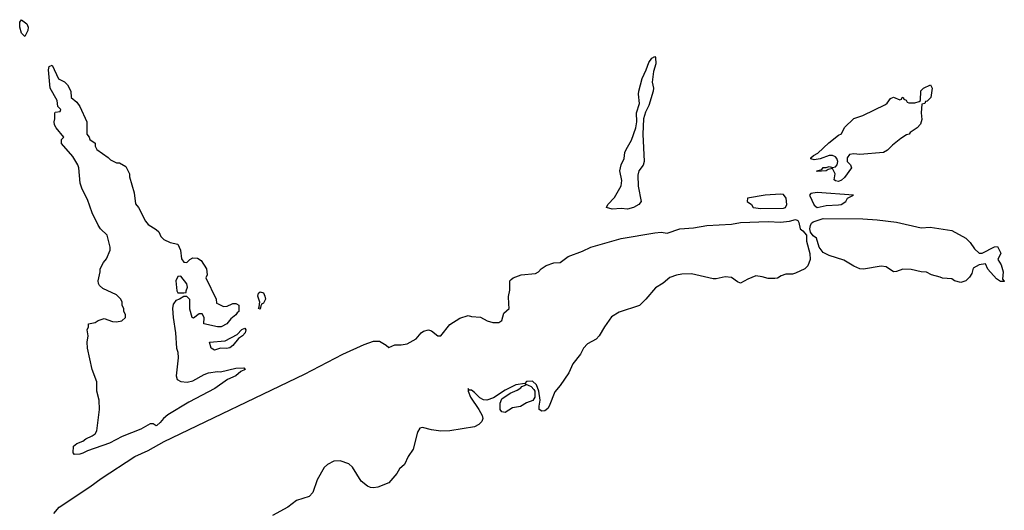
# Model space of a CAD drawing. Header units: inches. Extents: x 2386215 to 2556187, y 580866 to 760840.
# Tile 78 of 203: x 2440257 to 2446694, y 678650 to 681858. Entities that reach past the tile are written whole.
import ezdxf

# ---------------------------------------------------------------- set-up
doc = ezdxf.new("R2010")
doc.units = ezdxf.units.IN
doc.header["$MEASUREMENT"] = 0
doc.layers.add('C4647', color=7, linetype='Continuous')
doc.layers.add('C4648', color=7, linetype='Continuous')

msp = doc.modelspace()

# ---------------------------------------------------------------- linework, layer by layer
at = {"layer": 'C4647', "color": 5, "elevation": 60}
for points in [[(2440481.2, 678630), (2440516.2, 678670), (2440716.7, 678803.3), (2440790, 678857.7), (2441010, 679001.7), (2441097.9, 679042.1), (2441200.7, 679099.3), (2442119.3, 679540.7), (2442369.6, 679670), (2442510, 679733.6), (2442570, 679755.3), (2442610, 679756), (2442654, 679730), (2442670, 679714), (2442708.9, 679731.1), (2442750, 679731.3), (2442790, 679738), (2442850, 679772), (2442882, 679810), (2442898, 679822), (2442929.4, 679830.6), (2442950, 679824), (2442990, 679791), (2443010, 679791.3), (2443070, 679864.7), (2443134.6, 679905.4), (2443190, 679924.7), (2443210, 679918), (2443270, 679912), (2443314, 679890), (2443350, 679878), (2443390, 679878.8), (2443410, 679892), (2443422, 679938), (2443456, 679970), (2443454.8, 680000)], [(2441262.6, 680000), (2441261.5, 679998.5), (2441256.1, 679970), (2441260.3, 679910), (2441276.5, 679810), (2441281.7, 679710), (2441290, 679684.7), (2441293.6, 679646.4), (2441281, 679530), (2441286.4, 679506.4), (2441310, 679491.3), (2441352.9, 679487.1), (2441390, 679496), (2441462.5, 679537.5), (2441492.1, 679547.9), (2441550, 679557.3), (2441570, 679554.8), (2441670, 679580.5), (2441722, 679582), (2441731.3, 679571.3), (2441703.1, 679556.9), (2441670.5, 679530), (2441615.6, 679504.4), (2441533.2, 679446.8), (2441362.3, 679357.7), (2441225.8, 679274.2), (2441196.5, 679250), (2441176.4, 679223.6), (2441154.7, 679205.3), (2441150, 679202.9), (2441130, 679216.4), (2441110, 679214.5), (2441050, 679181.4), (2440927.3, 679132.7), (2440844.9, 679090), (2440700.7, 679039.3), (2440670, 679023.5), (2440650, 679016.3), (2440616, 679016), (2440606.3, 679026.3), (2440609.6, 679070.4), (2440630, 679087.3), (2440670, 679102), (2440690, 679118), (2440730, 679136.3), (2440750, 679151), (2440760.9, 679170), (2440779.3, 679310), (2440777, 679370), (2440762.4, 679430), (2440762.4, 679490), (2440731.6, 679570), (2440700.9, 679710), (2440699.3, 679750), (2440704, 679790), (2440698, 679830), (2440706, 679850), (2440706, 679870), (2440750, 679878), (2440770, 679891.3), (2440810, 679904.7), (2440863.5, 679883.5), (2440890, 679882.8), (2440926, 679890), (2440948, 679910), (2440948, 679930), (2440938, 679950), (2440938, 679970), (2440928, 679990), (2440928, 680000)], [(2441673.6, 680000), (2441690.6, 679990.6), (2441690.3, 679950), (2441678, 679942), (2441670, 679929), (2441638, 679902), (2441610.6, 679870), (2441574.8, 679850), (2441550, 679849), (2441462, 679870), (2441463.7, 679910), (2441450, 679935.3), (2441430, 679934), (2441393.7, 679906.3), (2441384, 679910), (2441370, 679966), (2441369.4, 680000)], [(2441554, 680000), (2441590, 679982), (2441614.6, 679985.4), (2441645.7, 680000)], [(2441842, 680000), (2441840.7, 679999.3), (2441833.7, 679986.3), (2441830, 679965.2), (2441818, 679970), (2441823.1, 679976.9), (2441825.5, 680000)], [(2444320.3, 680000), (2444310, 679989.7), (2444175.4, 679944.6), (2444125.4, 679914.6), (2444079.5, 679850), (2444044.4, 679790), (2444024.9, 679770), (2443970, 679738.7), (2443942.4, 679710), (2443923.1, 679670), (2443872.6, 679607.4), (2443847.7, 679550), (2443790, 679465.1), (2443755.4, 679424.6), (2443718.4, 679330), (2443710, 679316), (2443690, 679299.5), (2443670, 679297.2), (2443654, 679310), (2443652.7, 679330), (2443659.5, 679370), (2443650, 679428), (2443636.2, 679470), (2443610, 679494.7), (2443570, 679491.5), (2443559.8, 679480.2), (2443501, 679470), (2443430, 679436.3), (2443354.2, 679385.8), (2443310, 679369.7), (2443290, 679373), (2443265.7, 679385.7), (2443230, 679420.9), (2443210, 679435.1), (2443195.3, 679435.3), (2443190, 679446), (2443188, 679430), (2443204.4, 679390), (2443259.5, 679310), (2443279.5, 679270), (2443286, 679250), (2443279.3, 679230), (2443258.4, 679210), (2443230, 679195.4), (2443069.7, 679169.7), (2443010, 679168.2), (2442950, 679175.4), (2442890, 679191.6), (2442872.8, 679187.2), (2442858.3, 679161.7), (2442828.5, 679050), (2442797.7, 679002.3), (2442772.4, 678950), (2442739.8, 678920.2), (2442722.8, 678890), (2442670, 678829.5), (2442597.7, 678802.3), (2442570, 678797.6), (2442550, 678799.5), (2442530, 678807.6), (2442490, 678840.7), (2442431.9, 678931.9), (2442410, 678953.6), (2442353.2, 678973.2), (2442310, 678970.9), (2442269.4, 678950.6), (2442247.6, 678930), (2442201.3, 678850), (2442173.8, 678766.2), (2442150, 678741.2), (2442066.6, 678713.4), (2442010.2, 678669.8), (2441910, 678616.4)]]:
    msp.add_lwpolyline(points, dxfattribs=at)
for points in [[(2441610, 679709), (2441570, 679709.8), (2441530, 679697), (2441509.5, 679710), (2441499, 679750), (2441601.1, 679758.9), (2441679.7, 679800.3), (2441710, 679832.7), (2441730, 679841), (2441736.3, 679830), (2441730.5, 679810), (2441713, 679790), (2441687.3, 679772.7), (2441650, 679728.2), (2441630, 679713.3)], [(2443430, 679289.7), (2443410, 679293.3), (2443398.5, 679310), (2443397.7, 679350), (2443410, 679379.1), (2443464.7, 679415.3), (2443510, 679435.5), (2443532.7, 679450), (2443540.1, 679459.9), (2443568, 679470), (2443562, 679478), (2443599.9, 679459.9), (2443619, 679439), (2443624.9, 679430), (2443625.5, 679390), (2443612.2, 679367.8), (2443570, 679352.3), (2443530.2, 679329.7), (2443478.9, 679321.1)]]:
    msp.add_lwpolyline(points, close=True, dxfattribs=at)
at = {"layer": 'C4648', "color": 5}
for points, elevation in [([(2440290, 681749), (2440269.3, 681770), (2440257.2, 681810), (2440259, 681841), (2440270, 681858), (2440302.8, 681830), (2440313, 681810), (2440310, 681788)], 60), ([(2444230, 680619.4), (2444190, 680623.5), (2444130, 680618.7), (2444094, 680630), (2444102.7, 680650), (2444145.4, 680694.6), (2444189.3, 680770.7), (2444193.6, 680806.4), (2444181.2, 680870), (2444184, 680890), (2444189, 680910), (2444209, 680950), (2444214, 680990), (2444221.2, 681010), (2444257.2, 681070), (2444286, 681150), (2444292.3, 681190), (2444289.3, 681250), (2444309.4, 681310), (2444302.9, 681370), (2444305.1, 681390), (2444325.6, 681474.4), (2444353.2, 681530), (2444370, 681578), (2444390, 681606), (2444410, 681618), (2444414.8, 681610), (2444415.5, 681570), (2444401.6, 681518.4), (2444392, 681450), (2444400.4, 681410), (2444399.5, 681390), (2444370, 681296), (2444347.4, 681252.6), (2444334.9, 681210), (2444330.3, 681110), (2444338.7, 680930), (2444332.8, 680907.2), (2444305.3, 680870), (2444298.7, 680841.3), (2444300.9, 680770), (2444320.5, 680670), (2444305.5, 680650), (2444270, 680629.2)], 60), ([(2445750, 680976.5), (2445710, 680981), (2445682.7, 680977.3), (2445666.1, 680953.9), (2445666.4, 680930), (2445688.2, 680910), (2445694, 680890), (2445650, 680826.3), (2445630, 680808.1), (2445610, 680799.8), (2445590, 680803.5), (2445580.7, 680810), (2445589.2, 680850), (2445570, 680886), (2445542, 680878), (2445528.7, 680868.7), (2445470, 680866), (2445466, 680870), (2445502, 680878), (2445510, 680891.3), (2445530, 680891.3), (2445550, 680898), (2445570, 680891.3), (2445590, 680896), (2445601.2, 680910), (2445606, 680930), (2445599.3, 680950), (2445590, 680961.2), (2445570, 680969.2), (2445550, 680969.2), (2445491.1, 680948.9), (2445450, 680942), (2445430, 680948), (2445430, 680954), (2445446, 680970), (2445474.6, 680985.4), (2445546.3, 681053.7), (2445610, 681102), (2445628.7, 681111.3), (2445650, 681152), (2445710, 681211.3), (2445769.1, 681230.9), (2445916.4, 681303.6), (2445928.4, 681311.6), (2445950, 681342), (2445970, 681351.3), (2446010, 681334), (2446022, 681338), (2446026, 681350), (2446032, 681352), (2446038, 681338), (2446052.7, 681332.7), (2446058, 681318), (2446070, 681314), (2446110, 681314), (2446138, 681322), (2446146, 681330), (2446147.3, 681392.7), (2446166, 681410), (2446212, 681432), (2446222, 681410), (2446214, 681350), (2446190, 681326), (2446178, 681322), (2446174, 681310), (2446154, 681306), (2446151.3, 681250), (2446155.3, 681204.7), (2446145.4, 681174.6), (2446124.7, 681150), (2446078.8, 681121.2), (2446071, 681110), (2446054.6, 681105.4), (2446018.4, 681081.6), (2445962.3, 681037.7), (2445930, 681004.5), (2445904.7, 680990)], 60), ([(2445230, 680718.1), (2445131, 680710), (2445016, 680690), (2445012, 680670), (2445042, 680650), (2445052, 680630), (2445102.6, 680622.6), (2445250, 680624.8), (2445263.6, 680630), (2445271.5, 680650), (2445267.9, 680690), (2445250, 680715.8)], 80), ([(2445470, 680727.8), (2445430, 680721.5), (2445420.7, 680710), (2445450, 680644.4), (2445470, 680630.3), (2445530, 680642.8), (2445610, 680647.2), (2445628, 680650), (2445658, 680670), (2445668, 680690), (2445708, 680710)], 80), ([(2446150, 680498), (2446210, 680500.7), (2446350, 680478.8), (2446442, 680430), (2446470, 680402), (2446499.6, 680359.6), (2446530, 680332), (2446550, 680331.3), (2446630, 680372), (2446650, 680374), (2446671.1, 680331.1), (2446652, 680290), (2446674, 680254), (2446687.3, 680210), (2446682, 680162), (2446691.1, 680151.1), (2446694, 680150), (2446694, 680146), (2446690, 680146), (2446670, 680146), (2446643.1, 680163.1), (2446586.8, 680226.8), (2446570, 680262), (2446530, 680254), (2446490, 680232.7), (2446480.7, 680199.3), (2446466.4, 680173.6), (2446442, 680150), (2446410, 680139.3), (2446369, 680150), (2446350, 680162.7), (2446290, 680167), (2446275.5, 680175.5), (2446218, 680190), (2446186.3, 680206.3), (2446150.5, 680209.5), (2446084.4, 680224.4), (2446030, 680227.6), (2445990, 680212.3), (2445970, 680209.5), (2445921.5, 680241.5), (2445890, 680246.6), (2445773.7, 680226.3), (2445750, 680229.4), (2445710, 680247), (2445645.7, 680285.7), (2445550, 680315.1), (2445510, 680335.1), (2445482.9, 680370), (2445466.6, 680430), (2445444.5, 680444.5), (2445427.6, 680467.6), (2445422.6, 680490), (2445427.2, 680512.8), (2445433.3, 680526.7), (2445444.6, 680535.4), (2445510, 680557.8), (2445770, 680554.8), (2445862, 680550), (2445990, 680533.8)], 60), ([(2441310, 680182), (2441290, 680178), (2441278.8, 680150), (2441285.4, 680085.4), (2441292, 680072), (2441330, 680072), (2441346, 680074), (2441346, 680086), (2441355.3, 680110), (2441349, 680130)], 60)]:
    msp.add_lwpolyline(points, close=True, dxfattribs=dict(at, elevation=elevation))
at = {"layer": 'C4648', "color": 5, "elevation": 60}
for points in [[(2440928, 680000), (2440928, 680010), (2440918, 680030), (2440890, 680058), (2440800.2, 680100.2), (2440779, 680119), (2440772.9, 680132.9), (2440769.3, 680150), (2440783.7, 680210), (2440782.7, 680230), (2440805.2, 680270), (2440825.1, 680294.9), (2440849.2, 680350), (2440849.2, 680370), (2440829.5, 680449.5), (2440786, 680490), (2440770, 680515.3), (2440730, 680595.3), (2440701.2, 680681.2), (2440664.7, 680750), (2440652, 680790), (2440643.7, 680890), (2440637.2, 680910), (2440603.7, 680963.7), (2440530, 681048), (2440530, 681074), (2440546, 681090), (2440495.3, 681150), (2440485.2, 681170), (2440482, 681190), (2440488, 681210), (2440486, 681250), (2440490, 681254), (2440522, 681258), (2440526, 681270), (2440506, 681290), (2440502, 681330), (2440457.2, 681410), (2440445.6, 681530), (2440450, 681551.3), (2440470, 681561), (2440510, 681471.3), (2440550, 681452), (2440570, 681432), (2440591.3, 681390), (2440594, 681350), (2440630, 681318), (2440650.5, 681290.5), (2440696.3, 681190), (2440696, 681110), (2440710.8, 681090), (2440715.3, 681075.3), (2440750.8, 681050), (2440751.1, 681031.1), (2440762, 681010), (2440836.1, 680956.1), (2440850, 680941), (2440890, 680922), (2440910, 680922), (2440950, 680898), (2440956, 680890), (2440974.8, 680850), (2440976, 680830), (2441005.2, 680725.2), (2441014.9, 680654.9), (2441033, 680630), (2441080.3, 680540.3), (2441098, 680518), (2441150, 680486.8), (2441166.8, 680470), (2441180.3, 680440.3), (2441200.3, 680420.3), (2441240.4, 680400.4), (2441290.3, 680390.3), (2441307.7, 680350), (2441315.3, 680295.3), (2441330, 680272), (2441350, 680271.3), (2441369.4, 680290.6), (2441390, 680301), (2441418.8, 680298.8), (2441443.6, 680283.6), (2441478, 680230), (2441482, 680190), (2441474, 680170), (2441542, 680030), (2441544.7, 680004.7), (2441554, 680000)], [(2443454.8, 680000), (2443452.9, 680047.1), (2443461.2, 680090), (2443461.2, 680150), (2443470, 680158.8), (2443484, 680170), (2443535.3, 680190), (2443630, 680199.1), (2443649.7, 680210.3), (2443666.6, 680230), (2443699, 680250), (2443750, 680268), (2443790, 680270.4), (2443842, 680310), (2443935.9, 680344.1), (2443991.8, 680370), (2444190, 680427.2), (2444410, 680464.3), (2444450, 680468.1), (2444490, 680462.2), (2444573.2, 680490), (2444663, 680497), (2444750, 680511.7), (2444910, 680521.4), (2444970, 680530.9), (2445150, 680537.8), (2445230, 680533.5), (2445290, 680540.2), (2445330, 680551.5), (2445344.7, 680544.7), (2445351.8, 680531.8), (2445358.4, 680490), (2445377.3, 680477.3), (2445400.4, 680450), (2445401.3, 680410), (2445421.6, 680330), (2445425.5, 680290), (2445410.4, 680249.6), (2445391, 680230), (2445330, 680200.7), (2445310, 680194.5), (2445265.3, 680194.7), (2445235.8, 680184.2), (2445211.5, 680168.5), (2445194.4, 680165.6), (2445150, 680165.7), (2445110, 680177.6), (2445070, 680182.4), (2445017.7, 680162.3), (2444970, 680136), (2444950, 680143.7), (2444910, 680171.6), (2444870, 680177.6), (2444810, 680162.7), (2444790, 680162.7), (2444650, 680196.3), (2444585.8, 680194.2), (2444550, 680187.8), (2444507.2, 680172.8), (2444464.9, 680135.1), (2444414.4, 680105.6), (2444350, 680029.6), (2444320.3, 680000)], [(2441369.4, 680000), (2441368.9, 680028.9), (2441350, 680048), (2441330, 680048), (2441302, 680030), (2441278.4, 680021.6), (2441262.6, 680000)], [(2441825.5, 680000), (2441826.6, 680010), (2441814, 680050), (2441818, 680070), (2441830, 680078), (2441850, 680071), (2441860.7, 680050), (2441864, 680030), (2441850, 680004), (2441842, 680000)], [(2441645.7, 680000), (2441650, 680002), (2441670, 680002), (2441673.6, 680000)]]:
    msp.add_lwpolyline(points, dxfattribs=at)

doc.saveas('drawing.dxf')
